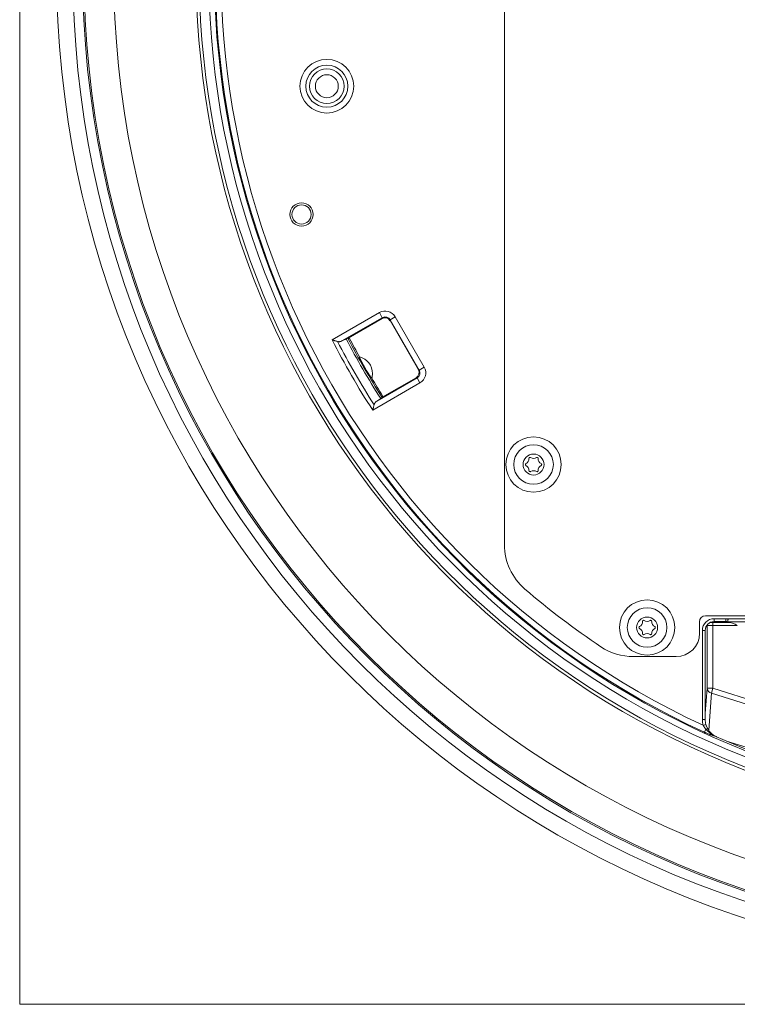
# Model space of a CAD drawing. Header units: millimetres. Extents: x 35 to 1401, y 51 to 818.
# Tile 2 of 22: x 38 to 162, y 452 to 621. Entities that reach past the tile are written whole.
import ezdxf
from ezdxf.lldxf.tags import DXFTag

# ---------------------------------------------------------------- set-up
doc = ezdxf.new("R2010")
doc.units = ezdxf.units.MM
doc.layers.add('1', color=7, linetype='Continuous', true_color=0xffffff)
tags = doc.linetypes.add('DASHED', pattern=[25.72, 12.86, -12.86]).pattern_tags.tags
tags[6:7] = [DXFTag(74, 4), DXFTag(75, 0), DXFTag(340, '0'), DXFTag(46, 0.0), DXFTag(50, 0.0), DXFTag(44, 0.0), DXFTag(45, 0.0)]
tags[4:5] = [DXFTag(74, 4), DXFTag(75, 0), DXFTag(340, '0'), DXFTag(46, 0.0), DXFTag(50, 0.0), DXFTag(44, 0.0), DXFTag(45, 0.0)]

msp = doc.modelspace()

# ---------------------------------------------------------------- linework, layer by layer
at = {"layer": '1', "color": 8, "linetype": 'Continuous', "lineweight": 18}
for q in [(38.33, 807.15), (393.81, 451.67)]:
    msp.add_line((38.33, 451.67), q, dxfattribs=at)
at = {"layer": '1', "color": 155, "linetype": 'Continuous', "lineweight": 18}
for p, q in [((121.57, 728.2), (121.57, 530.62)), ((91.99, 565.83), (100.1, 570.51)), ((100.59, 569.64), (100.1, 570.51)), ((100.59, 569.64), (93.66, 565.64)), ((94.71, 566.12), (100.56, 569.49)), ((100.56, 569.49), (100.59, 569.64)), ((101.96, 569.27), (101.92, 569.13)), ((101.92, 569.13), (106.79, 560.69)), ((101.96, 569.27), (102.82, 569.77)), ((106.94, 560.65), (101.96, 569.27)), ((102.82, 569.77), (107.8, 561.15)), ((106.79, 560.69), (106.94, 560.65)), ((107.8, 561.15), (106.94, 560.65)), ((107.07, 558.42), (98.96, 553.74)), ((99.64, 555.28), (106.57, 559.29)), ((106.42, 559.33), (100.58, 555.96)), ((106.57, 559.29), (106.42, 559.33)), ((107.07, 558.42), (106.57, 559.29)), ((156.07, 518.41), (223.07, 518.41)), ((157.57, 517.42), (157.57, 517.92)), ((157.57, 517.92), (159.6, 517.92)), ((159.6, 517.42), (159.6, 517.92)), ((159.97, 517.88), (172.17, 517.88)), ((155.07, 515.41), (155.07, 517.41)), ((156.38, 516.72), (156.2, 516.54)), ((156.38, 505.98), (156.38, 516.72)), ((160.24, 517.32), (157.04, 517.32)), ((157.38, 516.77), (157.38, 517.27)), ((157.38, 517.27), (160.44, 517.27)), ((161.56, 516.77), (157.38, 516.77)), ((157.38, 516.77), (157.38, 505.98)), ((159.6, 517.42), (157.57, 517.42)), ((172.22, 517.38), (159.92, 517.38)), ((156.06, 515.91), (155.56, 515.91)), ((155.56, 500.58), (155.56, 515.91)), ((156.06, 515.91), (156.06, 500.58)), ((143.71, 511.41), (151.07, 511.41)), ((156.06, 501.63), (156.38, 505.98)), ((156.38, 505.98), (157.38, 505.98)), ((157.11, 505.12), (157.38, 505.98)), ((157.38, 505.98), (180.02, 498.85)), ((157.11, 505.12), (156.64, 498.78)), ((179.71, 497.99), (157.11, 505.12)), ((156.06, 500.58), (155.56, 500.58)), ((156.17, 499.74), (155.69, 499.6)), ((156.15, 498.92), (155.92, 498.41)), ((157.98, 497.65), (157.98, 497.64)), ((159.7, 496.9), (171.11, 493.3))]:
    msp.add_line(p, q, dxfattribs=at)
for centre, radius in [((216.07, 629.41), 171.39), ((216.07, 629.41), 168.61), ((216.07, 629.41), 166.93), ((216.07, 629.41), 166.69), ((216.07, 629.41), 161.61), ((91.07, 609.41), 4.61), ((91.07, 609.41), 3.61), ((91.07, 609.41), 2.97), ((91.07, 609.41), 1.97), ((86.73, 587.38), 2), ((86.73, 587.38), 1.65), ((126.57, 544.41), 4.75), ((126.57, 544.41), 3.4), ((126.57, 544.41), 1.8), ((146.07, 516.41), 4.75), ((146.07, 516.41), 3.4), ((146.07, 516.41), 1.8)]:
    msp.add_circle(centre, radius, dxfattribs=at)
at = {"layer": '1', "color": 155, "linetype": 'DASHED', "lineweight": 18}
msp.add_circle((86.73, 587.38), 2, dxfattribs=at)
at = {"layer": '1', "color": 155, "linetype": 'Continuous', "lineweight": 18}
for centre, radius, start, end in [((216.07, 629.41), 147.44, 290.0822, 254.013), ((216.07, 629.41), 146.91, 290.1206, 253.9828), ((216.07, 629.41), 145.28, 290.3556, 253.7987), ((216.07, 629.41), 144.3, 290.4249, 253.745), ((216.07, 629.41), 144.15, 294.6632, 245.3368), ((216.07, 629.41), 143.16, 294.9458, 245.0542), ((216.07, 629.41), 139.43, 207.1324, 212.8676), ((216.07, 629.41), 138.74, 207.4028, 212.5972), ((216.07, 629.41), 137.21, 207.5205, 212.4795), ((216.07, 629.41), 136.9, 207.5297, 212.4703), ((216.07, 629.41), 136.66, 207.6266, 209.1048), ((95.91, 560.03), 3, 0, 75.3822), ((95.91, 560.03), 3, 344.6079, 0), ((216.07, 629.41), 136.66, 210.8952, 212.3734), ((124.86, 545.4), 0.927, 296.2336, 3.7664), ((125.96, 545.47), 0.175, 56.2336, 183.7664), ((126.57, 546.39), 0.927, 236.2336, 303.7664), ((127.18, 545.47), 0.175, 356.2336, 123.7664), ((128.28, 545.4), 0.927, 176.2336, 243.7664), ((125.35, 544.41), 0.175, 116.2336, 243.7664), ((124.86, 543.42), 0.927, 356.2336, 63.7664), ((125.96, 543.35), 0.175, 176.2336, 303.7664), ((126.57, 542.43), 0.927, 56.2336, 123.7664), ((127.18, 543.35), 0.175, 236.2336, 3.7664), ((128.28, 543.42), 0.927, 116.2336, 183.7664), ((127.8, 544.41), 0.175, 296.2336, 63.7664), ((131.57, 530.62), 10, 180, 229.4584), ((216.07, 629.41), 140, 229.4584, 236.1778), ((156.07, 517.41), 1, 90, 180), ((157.57, 515.91), 2.01, 90, 180), ((144.85, 516.41), 0.175, 116.2336, 243.7664), ((144.36, 517.4), 0.927, 296.2336, 3.7664), ((144.36, 515.42), 0.927, 356.2336, 63.7664), ((145.46, 517.47), 0.175, 56.2336, 183.7664), ((146.07, 518.39), 0.927, 236.2336, 303.7664), ((146.68, 517.47), 0.175, 356.2336, 123.7664), ((147.78, 517.4), 0.927, 176.2336, 243.7664), ((147.78, 515.42), 0.927, 116.2336, 183.7664), ((147.3, 516.41), 0.175, 296.2336, 63.7664), ((157.57, 515.91), 1.51, 90, 180), ((145.46, 515.35), 0.175, 176.2336, 303.7664), ((146.07, 514.43), 0.927, 56.2336, 123.7664), ((146.68, 515.35), 0.175, 236.2336, 3.7664), ((151.07, 515.41), 4, 270, 0), ((143.71, 521.41), 10, 236.1778, 270), ((159.27, 500.58), 3.71, 180, 195.1652), ((159.27, 500.58), 3.21, 180, 195.1652), ((216.07, 629.41), 144, 246.2085, 253.7236), ((216.07, 629.41), 144.01, 246.2085, 253.7236)]:
    msp.add_arc(centre, radius, start, end, dxfattribs=at)
for centre, major_axis, ratio, start_param, end_param in [((101.09, 568.77), (-0.52, -1.94), 0.997265, 2.357564, 3.925621), ((101.05, 568.62), (-0.26, -0.969), 0.997265, 2.357564, 3.925621), ((101.09, 568.77), (-0.261, -0.974), 0.991846, 2.357564, 3.925621), ((105.92, 560.19), (-0.969, 0.26), 0.997265, 2.357564, 3.925621), ((106.06, 560.16), (-0.974, 0.261), 0.991846, 2.357564, 3.925621), ((106.06, 560.16), (-1.94, 0.52), 0.997265, 2.357564, 3.925621), ((159.6, 515.92), (-1.9, -0.63), 0.998478, 4.204913, 4.390425), ((155.88, 516.72), (0.354, -0.354), 0.998783, 0.786007, 0.993682), ((157.38, 516.72), (-1, 0), 0.052381, 4.712389, 6.248279), ((157.38, 517.22), (-1.5, 0), 0.034921, 4.712389, 5.029766), ((159.6, 515.92), (-1.43, -0.48), 0.997466, 4.171145, 4.390425), ((160.7, 516.28), (-1.84, 0.83), 0.413611, 4.421645, 5.318959), ((157.38, 505.98), (-0.997, 0.073), 0.901804, 0.080847, 1.360429), ((156.06, 498.72), (0.432, 0.252), 0.264791, 6.265086, 7.49287), ((157.72, 497.22), (0.209, 0.454), 0.09326, 6.265656, 6.45849)]:
    msp.add_ellipse(centre, major_axis=major_axis, ratio=ratio, start_param=start_param, end_param=end_param, dxfattribs=at)
for points, knots in [([(92.9, 565.56), (92.84, 565.58), (92.76, 565.6), (92.62, 565.64), (92.54, 565.66), (92.43, 565.7), (92.39, 565.71), (92.31, 565.73), (92.23, 565.75), (92.15, 565.78), (92.09, 565.8), (92.06, 565.8), (92.03, 565.81), (92.01, 565.82), (92, 565.82), (91.99, 565.83)], [0, 0, 0, 0, 0.25, 0.25, 0.5, 0.5, 0.625, 0.625, 0.75, 0.875, 0.875, 0.9375, 0.96875, 0.96875, 1, 1, 1, 1]), ([(93.66, 565.64), (93.6, 565.61), (93.55, 565.58), (93.43, 565.55), (93.37, 565.53), (93.27, 565.52), (93.24, 565.52), (93.19, 565.52), (93.17, 565.52), (93.14, 565.52), (93.12, 565.52), (93.07, 565.52), (93.04, 565.53), (92.97, 565.54), (92.94, 565.55), (92.9, 565.56)], [0, 0, 0, 0, 0.25, 0.25, 0.5, 0.5, 0.625, 0.625, 0.6875, 0.6875, 0.75, 0.75, 0.875, 0.875, 1, 1, 1, 1]), ([(94.39, 566.01), (94.43, 566.03), (94.46, 566.05), (94.51, 566.07), (94.53, 566.08), (94.56, 566.09), (94.57, 566.1), (94.61, 566.12), (94.63, 566.12), (94.65, 566.13), (94.66, 566.13), (94.67, 566.13), (94.67, 566.13), (94.67, 566.13)], [0, 0, 0, 0, 0.25, 0.25, 0.375, 0.375, 0.5, 0.5, 0.75, 0.75, 0.875, 0.875, 1, 1, 1, 1]), ([(98.8, 559.24), (98.8, 559.23), (98.8, 559.23), (98.77, 559.24), (98.75, 559.26), (98.74, 559.28), (98.73, 559.28), (98.73, 559.29), (98.72, 559.3), (98.71, 559.31), (98.71, 559.32), (98.68, 559.35), (98.65, 559.39), (98.61, 559.45), (98.57, 559.5), (98.56, 559.51), (98.54, 559.55), (98.53, 559.56), (98.49, 559.62), (98.43, 559.7), (98.35, 559.83), (98.29, 559.92), (98.24, 560), (98.22, 560.02), (98.19, 560.07), (98.17, 560.1), (98.12, 560.18), (98.05, 560.29), (97.98, 560.41), (97.94, 560.48), (97.93, 560.5), (97.91, 560.53), (97.9, 560.54), (97.87, 560.59), (97.86, 560.62), (97.8, 560.71), (97.73, 560.83), (97.66, 560.96), (97.6, 561.05), (97.58, 561.08), (97.55, 561.15), (97.53, 561.18), (97.48, 561.27), (97.41, 561.4), (97.34, 561.52), (97.27, 561.64), (97.24, 561.7), (97.17, 561.82), (97.11, 561.93), (97.03, 562.09), (96.98, 562.2), (96.94, 562.27), (96.93, 562.29), (96.9, 562.34), (96.89, 562.36), (96.86, 562.43), (96.82, 562.52), (96.78, 562.59), (96.76, 562.64), (96.75, 562.66), (96.74, 562.68), (96.74, 562.69), (96.73, 562.71), (96.71, 562.75), (96.69, 562.8), (96.68, 562.85), (96.67, 562.87), (96.67, 562.88), (96.66, 562.89), (96.66, 562.9), (96.66, 562.92), (96.66, 562.94), (96.66, 562.94), (96.67, 562.94)], [0, 0, 0, 0, 0.03125, 0.0625, 0.09375, 0.09375, 0.101562, 0.101562, 0.109375, 0.109375, 0.125, 0.125, 0.15625, 0.1875, 0.1875, 0.203125, 0.203125, 0.21875, 0.21875, 0.25, 0.28125, 0.3125, 0.3125, 0.328125, 0.328125, 0.34375, 0.34375, 0.375, 0.40625, 0.40625, 0.414062, 0.414062, 0.421875, 0.421875, 0.4375, 0.4375, 0.46875, 0.5, 0.5, 0.515625, 0.515625, 0.53125, 0.53125, 0.5625, 0.59375, 0.59375, 0.625, 0.625, 0.65625, 0.6875, 0.71875, 0.71875, 0.734375, 0.734375, 0.75, 0.75, 0.78125, 0.8125, 0.8125, 0.828125, 0.828125, 0.835937, 0.835937, 0.84375, 0.875, 0.90625, 0.90625, 0.921875, 0.921875, 0.9375, 0.9375, 0.96875, 1, 1, 1, 1]), ([(99.19, 554.67), (99.2, 554.7), (99.21, 554.74), (99.23, 554.8), (99.24, 554.83), (99.27, 554.89), (99.29, 554.92), (99.32, 554.98), (99.34, 555), (99.4, 555.08), (99.44, 555.13), (99.53, 555.21), (99.58, 555.25), (99.64, 555.28)], [0, 0, 0, 0, 0.125, 0.125, 0.25, 0.25, 0.375, 0.375, 0.5, 0.5, 0.75, 0.75, 1, 1, 1, 1]), ([(100.57, 555.91), (100.57, 555.91), (100.57, 555.9), (100.55, 555.89), (100.54, 555.88), (100.52, 555.87), (100.52, 555.86), (100.48, 555.84), (100.46, 555.82), (100.41, 555.79), (100.4, 555.78), (100.36, 555.75), (100.34, 555.74), (100.32, 555.73)], [0, 0, 0, 0, 0.25, 0.25, 0.375, 0.375, 0.5, 0.5, 0.75, 0.75, 0.875, 0.875, 1, 1, 1, 1]), ([(98.96, 553.74), (98.97, 553.75), (98.97, 553.76), (98.97, 553.78), (98.98, 553.82), (98.99, 553.85), (99, 553.91), (99.02, 553.99), (99.04, 554.07), (99.06, 554.15), (99.07, 554.19), (99.1, 554.31), (99.12, 554.38), (99.15, 554.53), (99.17, 554.6), (99.19, 554.67)], [0, 0, 0, 0, 0.03125, 0.03125, 0.0625, 0.125, 0.125, 0.25, 0.375, 0.375, 0.5, 0.5, 0.75, 0.75, 1, 1, 1, 1]), ([(159.92, 517.38), (159.92, 517.39), (159.92, 517.39), (159.92, 517.4), (159.92, 517.41), (159.92, 517.42), (159.93, 517.42), (159.93, 517.44), (159.93, 517.46), (159.93, 517.49), (159.93, 517.5), (159.94, 517.52), (159.94, 517.53), (159.94, 517.56), (159.94, 517.59), (159.95, 517.63), (159.95, 517.64), (159.95, 517.67), (159.95, 517.68), (159.96, 517.73), (159.96, 517.76), (159.96, 517.81), (159.97, 517.82), (159.97, 517.85), (159.97, 517.87), (159.97, 517.88)], [0, 0, 0, 0, 0.125, 0.125, 0.1875, 0.1875, 0.25, 0.25, 0.375, 0.375, 0.4375, 0.4375, 0.5, 0.5, 0.625, 0.625, 0.6875, 0.6875, 0.75, 0.75, 0.875, 0.875, 0.9375, 0.9375, 1, 1, 1, 1]), ([(156.15, 498.92), (156.11, 498.97), (156.07, 499.02), (155.98, 499.13), (155.94, 499.19), (155.86, 499.3), (155.83, 499.36), (155.76, 499.48), (155.72, 499.54), (155.69, 499.6)], [0, 0, 0, 0, 0.25, 0.25, 0.5, 0.5, 0.75, 0.75, 1, 1, 1, 1]), ([(156.17, 499.74), (156.19, 499.67), (156.21, 499.6), (156.26, 499.47), (156.28, 499.4), (156.34, 499.27), (156.37, 499.21), (156.41, 499.12), (156.43, 499.09), (156.46, 499.03), (156.48, 499), (156.5, 498.97)], [0, 0, 0, 0, 0.25, 0.25, 0.5, 0.5, 0.75, 0.75, 0.875, 0.875, 1, 1, 1, 1]), ([(157.91, 497.67), (157.76, 497.72), (157.6, 497.77), (157.29, 497.87), (157.12, 497.93), (156.92, 498), (156.85, 498.03), (156.79, 498.05), (156.75, 498.07), (156.73, 498.08), (156.62, 498.12), (156.53, 498.15), (156.36, 498.22), (156.27, 498.26), (156.14, 498.32), (156.1, 498.33), (156.01, 498.37), (155.97, 498.39), (155.92, 498.41)], [0, 0, 0, 0, 0.25, 0.25, 0.5, 0.5, 0.5625, 0.59375, 0.59375, 0.625, 0.625, 0.75, 0.75, 0.875, 0.875, 0.9375, 0.9375, 1, 1, 1, 1]), ([(157.91, 497.67), (157.75, 497.74), (157.59, 497.82), (157.27, 498), (157.12, 498.1), (156.9, 498.26), (156.83, 498.31), (156.73, 498.4), (156.69, 498.43), (156.62, 498.49), (156.59, 498.52), (156.49, 498.61), (156.42, 498.67), (156.32, 498.76), (156.29, 498.79), (156.22, 498.85), (156.19, 498.89), (156.15, 498.92)], [0, 0, 0, 0, 0.25, 0.25, 0.5, 0.5, 0.625, 0.625, 0.6875, 0.6875, 0.75, 0.75, 0.875, 0.875, 0.9375, 0.9375, 1, 1, 1, 1]), ([(156.5, 498.97), (156.52, 498.94), (156.54, 498.9), (156.58, 498.83), (156.6, 498.8), (156.67, 498.7), (156.72, 498.64), (156.82, 498.51), (156.87, 498.45), (156.96, 498.36), (156.99, 498.33), (157.05, 498.27), (157.08, 498.24), (157.23, 498.1), (157.36, 498), (157.63, 497.82), (157.78, 497.74), (157.93, 497.67)], [0, 0, 0, 0, 0.0625, 0.0625, 0.125, 0.125, 0.25, 0.25, 0.375, 0.375, 0.4375, 0.4375, 0.5, 0.5, 0.75, 0.75, 1, 1, 1, 1])]:
    msp.add_open_spline(points, degree=3, knots=knots, dxfattribs=at)
for points in [[(93.66, 565.64), (93.9, 565.76), (94.14, 565.89), (94.39, 566.01)], [(94.71, 566.12), (94.7, 566.13), (94.69, 566.13), (94.67, 566.13)], [(94.99, 566.04), (94.9, 566.07), (94.81, 566.09), (94.71, 566.12)], [(100.32, 555.73), (100.09, 555.58), (99.87, 555.43), (99.64, 555.28)], [(100.58, 555.96), (100.58, 555.94), (100.58, 555.93), (100.57, 555.91)], [(100.58, 555.96), (100.61, 556.05), (100.63, 556.14), (100.65, 556.24)], [(159.92, 517.38), (159.92, 517.38), (159.92, 517.38), (159.93, 517.38)], [(157.98, 497.64), (157.96, 497.65), (157.94, 497.66), (157.91, 497.67)], [(157.93, 497.67), (157.94, 497.66), (157.96, 497.65), (157.98, 497.65)]]:
    msp.add_open_spline(points, degree=3, dxfattribs=at)

doc.saveas('drawing.dxf')
